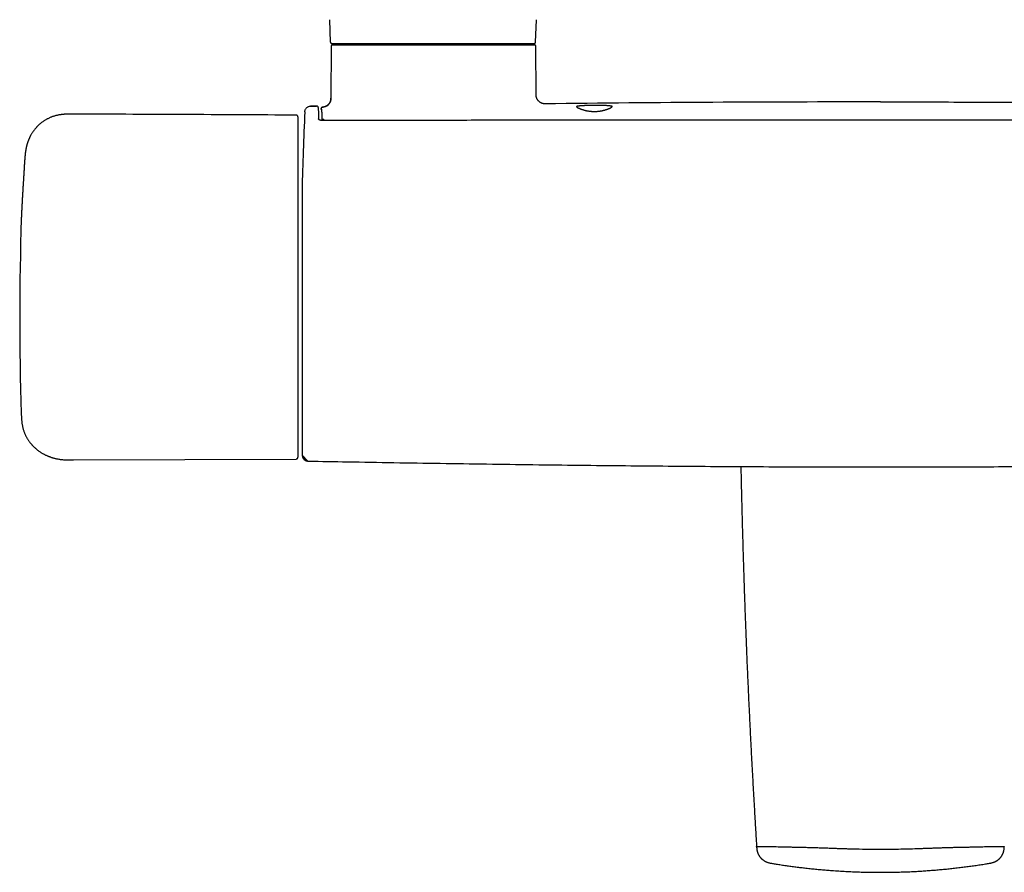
# Model space of a CAD drawing. Header units: millimetres. Extents: x 8 to 871, y 12 to 406.
# Tile 9 of 30: x 247 to 412, y 86 to 229. Entities that reach past the tile are written whole.
import ezdxf

# ---------------------------------------------------------------- set-up
doc = ezdxf.new("R2010")
doc.units = ezdxf.units.MM

msp = doc.modelspace()

# ---------------------------------------------------------------- linework, layer by layer
at = {"color": 7, "linetype": 'Continuous', "lineweight": 30}
for p, q in [((298.95, 228.96), (299.08, 225.22)), ((333.53, 225.22), (333.66, 228.96)), ((333.23, 224.93), (299.38, 224.93)), ((299.43, 224.73), (333.38, 224.73)), ((299.23, 224.53), (299.18, 215.78)), ((333.62, 216.34), (333.58, 224.53)), ((296.79, 214.47), (295.77, 214.45)), ((295.77, 214.45), (296.78, 214.47)), ((296.79, 214.47), (296.78, 214.47)), ((296.78, 214.47), (296.78, 214.47)), ((297.84, 214.29), (297.86, 214.29)), ((297.85, 214.3), (297.85, 214.3)), ((297.88, 214.3), (297.85, 214.3)), ((247.61, 202.67), (247.61, 202.67)), ((294.33, 200.43), (294.33, 157.43)), ((255.97, 155.1), (293.35, 155.26)), ((255.97, 155.1), (255.97, 155.1)), ((295.36, 154.91), (295.36, 154.91))]:
    msp.add_line(p, q, dxfattribs=at)
at = {"color": 7, "linetype": 'Continuous', "lineweight": 30, "flags": 128}
msp.add_lwpolyline([(294.37, 155.88), (294.37, 155.88), (294.38, 155.87), (294.38, 155.84), (294.38, 155.8), (294.39, 155.76), (294.4, 155.71), (294.41, 155.66), (294.42, 155.62), (294.43, 155.58), (294.45, 155.53), (294.47, 155.48), (294.49, 155.44), (294.52, 155.4), (294.54, 155.35), (294.57, 155.31), (294.61, 155.27), (294.64, 155.23), (294.67, 155.2), (294.71, 155.16), (294.75, 155.13), (294.79, 155.1), (294.84, 155.07), (294.88, 155.04), (294.93, 155.02), (294.97, 155), (295.03, 154.97), (295.08, 154.96), (295.13, 154.94), (295.19, 154.93), (295.24, 154.92), (295.3, 154.91), (295.31, 154.91), (295.31, 154.91), (295.31, 154.91), (295.31, 154.91), (295.31, 154.91), (295.31, 154.91), (295.31, 154.91), (295.31, 154.91), (295.31, 154.91), (294.37, 155.91)], dxfattribs=at)
at = {"color": 7, "linetype": 'Continuous', "lineweight": 30}
for centre, radius, start, end in [((299.38, 225.23), 0.3, 182, 270), ((299.43, 224.53), 0.2, 90, 179.7), ((300.8, 225.13), 1.25, 341.3371, 350.7378), ((332, 225.13), 1.25, 189.2622, 198.6629), ((333.23, 225.23), 0.3, 270, 358), ((333.38, 224.53), 0.2, 0.3, 90), ((297.68, 215.79), 1.5, 284.2756, 359.7), ((391.4, -4785.05), 5000.22, 90, 90.64472), ((1094.04, 178.93), 800, 177.52336, 178.45961), ((294.53, 200.43), 0.2, 178.4596, 180), ((746.95, 179.18), 500, 178.1246, 181.8624), ((294.53, 157.43), 0.2, 180, 181.5404), ((1094.04, 178.93), 800, 181.54039, 181.65075), ((295.37, 155.91), 1, 181.626, 268.9604)]:
    msp.add_arc(centre, radius, start, end, dxfattribs=at)
for points, knots in [([(299.19, 215.78), (299.19, 215.74), (299.18, 215.67), (299.17, 215.55), (299.15, 215.44), (299.12, 215.34), (299.09, 215.25), (299.05, 215.16), (299.01, 215.09), (298.97, 215.02), (298.94, 214.96), (298.9, 214.91), (298.87, 214.87), (298.83, 214.82), (298.79, 214.77), (298.74, 214.72), (298.68, 214.66), (298.61, 214.61), (298.53, 214.55), (298.44, 214.49), (298.34, 214.44), (298.23, 214.39), (298.11, 214.35), (297.99, 214.32), (297.9, 214.31), (297.86, 214.3)], [0, 0, 0, 0, 0.0548641, 0.1078613, 0.1586194, 0.2068047, 0.252127, 0.2943408, 0.3332449, 0.3686798, 0.4005228, 0.4286834, 0.4532508, 0.4792599, 0.509168, 0.5429599, 0.5805966, 0.6220074, 0.6670823, 0.7156643, 0.7675433, 0.8224516, 0.8800623, 0.9399918, 1, 1, 1, 1]), ([(335.12, 214.85), (335.11, 214.85), (335.1, 214.85), (335.09, 214.85), (335.07, 214.85), (335.06, 214.85), (335.05, 214.85), (335.03, 214.85), (335.02, 214.85), (335.01, 214.86), (335.01, 214.86), (335, 214.86), (334.99, 214.86), (334.97, 214.86), (334.96, 214.86), (334.93, 214.86), (334.9, 214.87), (334.86, 214.87), (334.82, 214.88), (334.78, 214.89), (334.74, 214.9), (334.68, 214.92), (334.59, 214.95), (334.48, 214.99), (334.37, 215.05), (334.27, 215.11), (334.2, 215.17), (334.14, 215.22), (334.07, 215.28), (334.01, 215.34), (333.95, 215.41), (333.89, 215.49), (333.84, 215.57), (333.78, 215.66), (333.74, 215.75), (333.7, 215.85), (333.67, 215.94), (333.65, 216.04), (333.63, 216.14), (333.62, 216.24), (333.62, 216.31), (333.62, 216.34)], [0, 0, 0, 0, 0.0354869, 0.0669075, 0.0942782, 0.1176253, 0.1369935, 0.1471127, 0.15574, 0.1629273, 0.1687647, 0.1734201, 0.1772203, 0.1810501, 0.1866427, 0.1966674, 0.2098792, 0.2242377, 0.2388532, 0.2537253, 0.2688535, 0.2842366, 0.3274723, 0.3709083, 0.4201893, 0.4691871, 0.4946503, 0.5238373, 0.5568551, 0.5936565, 0.6257649, 0.6601663, 0.6967627, 0.7354276, 0.7760038, 0.8111449, 0.8473585, 0.8845058, 0.9224365, 0.9609903, 1, 1, 1, 1]), ([(295.88, 214.44), (295.87, 214.44), (295.85, 214.44), (295.82, 214.44), (295.78, 214.43), (295.74, 214.43), (295.71, 214.42), (295.68, 214.42), (295.65, 214.41), (295.64, 214.41), (295.62, 214.41), (295.61, 214.4), (295.6, 214.4), (295.6, 214.4), (295.6, 214.4), (295.6, 214.4)], [0, 0, 0, 0, 0.035954, 0.1608, 0.279357, 0.389893, 0.490991, 0.581987, 0.663093, 0.735212, 0.799652, 0.857908, 0.911537, 0.962106, 1, 1, 1, 1]), ([(296.95, 214.42), (296.95, 214.42), (296.95, 214.43), (296.94, 214.43), (296.93, 214.43), (296.92, 214.44), (296.91, 214.45), (296.89, 214.45), (296.87, 214.46), (296.84, 214.47), (296.82, 214.47), (296.8, 214.47), (296.8, 214.47), (296.8, 214.47)], [0, 0, 0, 0, 0.021577, 0.095344, 0.168738, 0.231678, 0.298468, 0.397624, 0.547647, 0.697113, 0.84624, 0.995525, 1, 1, 1, 1]), ([(297.08, 213.71), (297.08, 213.71), (297.08, 213.73), (297.08, 213.76), (297.08, 213.81), (297.08, 213.86), (297.08, 213.91), (297.08, 213.95), (297.08, 213.99), (297.07, 214.03), (297.07, 214.07), (297.07, 214.1), (297.07, 214.13), (297.07, 214.16), (297.07, 214.18), (297.07, 214.2), (297.07, 214.22), (297.06, 214.24), (297.06, 214.26), (297.06, 214.27), (297.06, 214.28), (297.06, 214.29), (297.05, 214.3), (297.05, 214.31), (297.04, 214.33), (297.04, 214.34), (297.03, 214.35), (297.02, 214.36), (297.01, 214.38), (297, 214.39), (296.98, 214.41), (296.96, 214.42), (296.94, 214.43), (296.91, 214.44), (296.89, 214.44), (296.87, 214.44), (296.86, 214.44), (296.86, 214.44)], [0, 0, 0, 0, 0.001049, 0.046601, 0.09219, 0.137833, 0.183539, 0.22932, 0.275188, 0.321163, 0.367272, 0.413553, 0.460063, 0.506918, 0.553701, 0.601013, 0.649901, 0.702372, 0.767572, 0.80005, 0.822478, 0.841313, 0.857312, 0.871219, 0.883588, 0.894847, 0.905335, 0.915327, 0.925047, 0.934661, 0.945316, 0.955925, 0.966451, 0.976865, 0.987121, 0.997167, 1, 1, 1, 1]), ([(297.08, 213.7), (297.08, 213.7), (297.08, 213.67), (297.09, 213.6), (297.09, 213.5), (297.09, 213.38), (297.09, 213.26), (297.09, 213.12), (297.1, 212.98), (297.1, 212.83), (297.1, 212.67), (297.1, 212.51), (297.1, 212.39), (297.11, 212.34)], [0, 0, 0, 0, 0.000098, 0.098595, 0.197175, 0.295783, 0.394364, 0.492862, 0.594231, 0.695688, 0.797174, 0.898631, 1, 1, 1, 1]), ([(297.78, 214.28), (297.78, 214.28), (297.78, 214.28), (297.78, 214.28), (297.77, 214.28), (297.77, 214.28), (297.76, 214.28), (297.76, 214.28), (297.76, 214.28), (297.75, 214.28), (297.75, 214.28), (297.75, 214.28), (297.74, 214.27), (297.74, 214.27), (297.74, 214.27), (297.73, 214.27), (297.73, 214.27), (297.73, 214.27), (297.72, 214.27), (297.72, 214.27), (297.72, 214.27), (297.72, 214.27), (297.71, 214.26), (297.71, 214.26), (297.7, 214.26), (297.7, 214.26), (297.69, 214.26), (297.69, 214.25), (297.68, 214.25), (297.67, 214.25), (297.67, 214.25), (297.66, 214.24), (297.66, 214.24), (297.65, 214.24), (297.65, 214.24), (297.65, 214.24), (297.64, 214.23), (297.64, 214.23), (297.64, 214.23), (297.63, 214.23), (297.63, 214.22), (297.62, 214.22), (297.62, 214.22), (297.62, 214.21), (297.61, 214.21), (297.61, 214.21), (297.6, 214.2), (297.6, 214.2), (297.59, 214.19), (297.59, 214.19), (297.58, 214.18), (297.58, 214.18), (297.57, 214.17), (297.57, 214.17), (297.57, 214.16), (297.57, 214.16), (297.56, 214.16), (297.56, 214.16), (297.56, 214.15), (297.55, 214.14), (297.54, 214.13), (297.54, 214.11), (297.53, 214.09), (297.52, 214.08), (297.52, 214.06), (297.52, 214.05), (297.51, 214.04), (297.51, 214.04), (297.51, 214.03), (297.51, 214.03), (297.51, 214.03), (297.51, 214.02), (297.51, 214.02), (297.51, 214.01), (297.51, 214.01), (297.51, 214), (297.51, 213.99), (297.51, 213.98), (297.5, 213.96), (297.5, 213.95), (297.5, 213.93), (297.5, 213.92), (297.5, 213.91)], [0, 0, 0, 0, 0.00658, 0.037535, 0.066792, 0.094349, 0.120207, 0.143032, 0.164346, 0.18415, 0.202444, 0.219227, 0.235377, 0.249829, 0.262582, 0.273637, 0.282993, 0.290652, 0.29638, 0.301937, 0.307827, 0.314051, 0.320609, 0.336757, 0.354632, 0.374233, 0.395561, 0.418615, 0.441692, 0.466272, 0.492358, 0.519912, 0.548896, 0.579329, 0.600653, 0.621887, 0.642126, 0.661374, 0.679636, 0.696914, 0.713209, 0.73053, 0.746576, 0.761342, 0.774822, 0.787009, 0.797899, 0.807485, 0.8148, 0.821114, 0.826427, 0.830743, 0.834075, 0.836449, 0.837302, 0.837962, 0.838048, 0.838243, 0.83902, 0.841148, 0.844393, 0.847778, 0.850881, 0.855875, 0.860105, 0.863575, 0.866994, 0.869445, 0.872056, 0.874966, 0.878175, 0.881685, 0.885495, 0.893263, 0.902045, 0.911841, 0.923463, 0.936249, 0.950199, 0.965102, 0.980019, 1, 1, 1, 1]), ([(297.7, 212.13), (297.7, 212.2), (297.7, 212.34), (297.7, 212.53), (297.7, 212.71), (297.69, 212.87), (297.69, 213.03), (297.69, 213.17), (297.69, 213.29), (297.68, 213.39), (297.68, 213.49), (297.68, 213.56), (297.68, 213.61), (297.68, 213.64), (297.68, 213.67), (297.68, 213.7), (297.68, 213.73), (297.67, 213.76), (297.67, 213.79), (297.67, 213.83), (297.67, 213.87), (297.67, 213.9), (297.67, 213.92), (297.67, 213.94), (297.66, 213.95), (297.66, 213.96), (297.66, 213.96), (297.66, 213.96), (297.66, 213.96), (297.66, 213.97), (297.66, 213.97), (297.66, 213.97), (297.66, 213.97), (297.66, 213.97), (297.66, 213.97), (297.66, 213.97), (297.66, 213.97), (297.66, 213.97), (297.66, 213.97), (297.66, 213.97), (297.66, 213.97), (297.65, 213.96), (297.65, 213.96), (297.65, 213.96), (297.65, 213.96), (297.65, 213.96), (297.65, 213.96), (297.65, 213.96), (297.65, 213.96), (297.65, 213.96), (297.65, 213.96), (297.65, 213.96), (297.65, 213.96), (297.65, 213.96), (297.65, 213.96), (297.65, 213.96), (297.65, 213.96), (297.65, 213.96), (297.65, 213.96), (297.64, 213.96), (297.64, 213.97), (297.64, 213.97), (297.63, 213.97), (297.63, 213.97), (297.63, 213.97), (297.63, 213.98), (297.62, 213.98), (297.62, 213.98), (297.62, 213.98), (297.62, 213.98), (297.61, 213.98), (297.61, 213.99), (297.61, 213.99), (297.61, 213.99), (297.61, 213.99), (297.61, 213.99), (297.6, 213.99), (297.6, 213.99), (297.6, 213.99)], [0, 0, 0, 0, 0.021043, 0.042001, 0.06291, 0.083806, 0.104724, 0.125698, 0.143314, 0.160883, 0.178427, 0.195967, 0.203846, 0.211731, 0.219623, 0.227524, 0.235435, 0.24336, 0.2513, 0.26636, 0.28186, 0.297811, 0.314191, 0.328631, 0.339734, 0.351273, 0.363252, 0.366865, 0.370517, 0.374207, 0.377399, 0.379957, 0.382613, 0.385369, 0.388224, 0.39594, 0.4043, 0.413304, 0.422951, 0.428262, 0.433749, 0.439497, 0.445776, 0.451774, 0.457491, 0.46554, 0.472956, 0.47974, 0.485891, 0.490782, 0.495183, 0.49865, 0.499076, 0.499496, 0.499909, 0.500315, 0.500716, 0.501109, 0.533679, 0.565532, 0.596669, 0.62709, 0.656794, 0.685782, 0.712458, 0.738497, 0.763899, 0.788664, 0.812792, 0.836284, 0.859139, 0.881357, 0.902938, 0.923883, 0.943833, 0.96317, 0.981892, 1, 1, 1, 1]), ([(297.84, 214.3), (297.83, 214.3), (297.83, 214.3), (297.81, 214.29), (297.8, 214.29), (297.79, 214.29), (297.78, 214.28), (297.77, 214.28), (297.76, 214.28), (297.76, 214.27), (297.75, 214.27), (297.74, 214.26), (297.73, 214.26), (297.72, 214.26), (297.72, 214.25), (297.71, 214.25), (297.71, 214.25), (297.71, 214.24), (297.7, 214.24), (297.7, 214.24), (297.7, 214.24), (297.7, 214.24), (297.7, 214.24)], [0, 0, 0, 0, 0.073907, 0.140793, 0.20066, 0.253509, 0.299342, 0.337534, 0.368972, 0.393674, 0.411677, 0.438941, 0.473431, 0.515462, 0.565138, 0.616003, 0.67304, 0.73627, 0.805707, 0.876459, 0.943592, 1, 1, 1, 1]), ([(343.4, 214.58), (343.47, 214.58), (343.6, 214.58), (343.8, 214.58), (343.99, 214.58), (344.18, 214.58), (344.37, 214.58), (344.57, 214.57), (344.77, 214.57), (344.98, 214.56), (345.18, 214.55), (345.37, 214.55), (345.5, 214.54), (345.59, 214.53), (345.65, 214.53), (345.7, 214.52), (345.76, 214.52), (345.81, 214.52), (345.87, 214.51), (345.93, 214.5), (346.02, 214.49), (346.11, 214.48), (346.17, 214.47), (346.22, 214.46), (346.25, 214.46), (346.28, 214.45), (346.3, 214.45), (346.32, 214.44), (346.33, 214.44), (346.34, 214.44), (346.35, 214.43), (346.36, 214.43), (346.36, 214.43), (346.37, 214.43), (346.37, 214.42), (346.38, 214.42), (346.39, 214.42), (346.4, 214.41), (346.4, 214.4), (346.4, 214.39), (346.4, 214.38), (346.4, 214.37), (346.39, 214.36), (346.38, 214.35), (346.37, 214.34), (346.36, 214.33), (346.33, 214.31), (346.3, 214.28), (346.24, 214.25), (346.18, 214.22), (346.14, 214.19), (346.11, 214.18), (346.08, 214.16), (346.04, 214.15), (346.01, 214.13), (345.99, 214.12), (345.96, 214.11), (345.94, 214.1), (345.92, 214.09), (345.9, 214.08), (345.88, 214.07), (345.87, 214.07), (345.85, 214.06), (345.82, 214.05), (345.78, 214.03), (345.73, 214.01), (345.67, 213.99), (345.6, 213.96), (345.54, 213.94), (345.49, 213.92), (345.47, 213.91), (345.44, 213.9), (345.41, 213.9), (345.39, 213.89), (345.36, 213.88), (345.3, 213.86), (345.2, 213.83), (345.07, 213.79), (344.94, 213.76), (344.82, 213.73), (344.68, 213.7), (344.58, 213.68), (344.51, 213.67), (344.45, 213.66), (344.4, 213.65), (344.34, 213.64), (344.29, 213.63), (344.21, 213.62), (344.11, 213.61), (343.96, 213.59), (343.79, 213.58), (343.6, 213.57), (343.41, 213.57), (343.22, 213.57), (343.03, 213.58), (342.83, 213.59), (342.64, 213.61), (342.44, 213.63), (342.29, 213.66), (342.18, 213.68), (342.11, 213.69), (342.03, 213.71), (341.96, 213.73), (341.88, 213.75), (341.8, 213.76), (341.7, 213.79), (341.58, 213.83), (341.43, 213.87), (341.32, 213.91), (341.23, 213.94), (341.16, 213.96), (341.1, 213.99), (341.05, 214.01), (340.99, 214.03), (340.93, 214.05), (340.86, 214.08), (340.79, 214.12), (340.71, 214.16), (340.65, 214.19), (340.61, 214.21), (340.57, 214.23), (340.54, 214.25), (340.51, 214.27), (340.49, 214.28), (340.46, 214.3), (340.43, 214.33), (340.41, 214.35), (340.4, 214.37), (340.4, 214.39), (340.42, 214.4), (340.45, 214.42), (340.49, 214.43), (340.55, 214.44), (340.6, 214.45), (340.65, 214.46), (340.67, 214.46), (340.7, 214.46), (340.73, 214.47), (340.76, 214.47), (340.79, 214.47), (340.84, 214.48), (340.9, 214.49), (340.99, 214.5), (341.08, 214.5), (341.17, 214.51), (341.25, 214.52), (341.3, 214.52), (341.34, 214.52), (341.37, 214.52), (341.41, 214.53), (341.45, 214.53), (341.49, 214.53), (341.55, 214.53), (341.63, 214.54), (341.76, 214.54), (341.91, 214.55), (342.09, 214.56), (342.29, 214.56), (342.5, 214.57), (342.72, 214.57), (342.95, 214.58), (343.18, 214.58), (343.33, 214.58), (343.4, 214.58)], [0, 0, 0, 0, 0.010323, 0.020661, 0.031015, 0.041385, 0.051771, 0.062173, 0.074677, 0.087205, 0.099757, 0.112334, 0.124936, 0.129013, 0.133251, 0.13765, 0.142209, 0.146928, 0.151809, 0.156849, 0.166507, 0.176705, 0.187442, 0.192891, 0.197899, 0.202464, 0.206588, 0.210269, 0.213509, 0.216306, 0.218662, 0.220534, 0.22238, 0.2242, 0.225994, 0.227762, 0.229503, 0.23736, 0.243884, 0.249945, 0.254651, 0.259219, 0.263651, 0.267945, 0.272128, 0.276359, 0.28065, 0.290902, 0.301491, 0.312422, 0.315828, 0.319386, 0.323098, 0.326962, 0.330978, 0.3333, 0.335669, 0.338087, 0.340553, 0.343066, 0.344046, 0.344777, 0.346693, 0.349404, 0.352913, 0.357217, 0.362317, 0.368214, 0.374907, 0.376876, 0.378824, 0.380751, 0.382657, 0.384543, 0.386408, 0.388252, 0.398023, 0.406217, 0.413913, 0.422424, 0.430229, 0.43733, 0.440439, 0.443529, 0.446598, 0.449647, 0.452677, 0.455687, 0.462704, 0.469616, 0.479889, 0.489933, 0.499756, 0.509724, 0.519864, 0.530184, 0.540693, 0.551399, 0.56231, 0.566482, 0.570799, 0.57526, 0.579867, 0.584618, 0.589515, 0.594557, 0.60418, 0.614293, 0.624898, 0.629899, 0.634898, 0.639896, 0.644892, 0.649887, 0.654879, 0.660359, 0.670151, 0.679158, 0.687382, 0.692755, 0.698094, 0.703402, 0.708678, 0.713923, 0.719137, 0.729473, 0.739691, 0.749796, 0.759914, 0.770348, 0.781099, 0.791505, 0.801911, 0.812318, 0.815994, 0.819589, 0.823101, 0.826531, 0.82988, 0.833146, 0.83633, 0.844663, 0.852375, 0.860747, 0.86824, 0.874854, 0.877495, 0.880131, 0.882761, 0.885385, 0.888004, 0.890617, 0.893224, 0.900365, 0.907463, 0.918136, 0.92871, 0.939187, 0.95163, 0.963932, 0.976094, 0.988117, 1, 1, 1, 1]), ([(255.81, 213.12), (255.76, 213.12), (255.66, 213.12), (255.52, 213.12), (255.38, 213.12), (255.26, 213.12), (255.15, 213.12), (255.04, 213.11), (254.95, 213.11), (254.87, 213.11), (254.8, 213.11), (254.73, 213.1), (254.67, 213.1), (254.63, 213.1), (254.6, 213.1), (254.58, 213.1), (254.57, 213.1), (254.55, 213.1), (254.52, 213.09), (254.47, 213.09), (254.41, 213.09), (254.33, 213.08), (254.25, 213.07), (254.15, 213.06), (254.05, 213.05), (253.93, 213.04), (253.8, 213.02), (253.66, 213), (253.5, 212.97), (253.32, 212.94), (253.12, 212.89), (252.9, 212.84), (252.68, 212.77), (252.47, 212.7), (252.27, 212.63), (252.07, 212.55), (251.87, 212.46), (251.67, 212.36), (251.48, 212.26), (251.31, 212.16), (251.14, 212.06), (250.97, 211.95), (250.8, 211.84), (250.63, 211.71), (250.46, 211.57), (250.3, 211.43), (250.16, 211.31), (250.04, 211.19), (249.93, 211.09), (249.84, 210.99), (249.74, 210.88), (249.63, 210.76), (249.53, 210.64), (249.42, 210.5), (249.31, 210.36), (249.2, 210.21), (249.09, 210.05), (248.99, 209.88), (248.88, 209.71), (248.79, 209.55), (248.72, 209.41), (248.66, 209.3), (248.61, 209.2), (248.57, 209.11), (248.53, 209.03), (248.5, 208.96), (248.48, 208.91), (248.47, 208.88), (248.46, 208.85), (248.45, 208.83), (248.44, 208.81), (248.43, 208.79), (248.42, 208.76), (248.41, 208.73), (248.39, 208.69), (248.37, 208.64), (248.35, 208.58), (248.33, 208.52), (248.3, 208.46), (248.28, 208.38), (248.25, 208.3), (248.22, 208.21), (248.2, 208.13), (248.18, 208.06), (248.15, 207.98), (248.13, 207.9), (248.12, 207.84), (248.1, 207.78), (248.09, 207.72), (248.07, 207.66), (248.06, 207.59), (248.04, 207.53), (248.03, 207.48), (248.02, 207.44), (248.02, 207.41), (248.01, 207.38), (248.01, 207.36), (248, 207.33), (247.99, 207.29), (247.98, 207.25), (247.97, 207.2), (247.97, 207.15), (247.96, 207.1), (247.95, 207.04), (247.94, 206.98), (247.93, 206.94), (247.92, 206.89), (247.92, 206.85), (247.91, 206.8), (247.9, 206.75), (247.9, 206.69), (247.89, 206.64), (247.88, 206.59), (247.88, 206.53), (247.87, 206.47), (247.86, 206.42), (247.86, 206.38), (247.86, 206.35), (247.85, 206.31), (247.85, 206.28), (247.85, 206.24), (247.84, 206.22), (247.84, 206.19), (247.84, 206.17), (247.84, 206.15), (247.83, 206.12), (247.83, 206.09), (247.83, 206.04), (247.82, 205.99), (247.82, 205.95), (247.82, 205.9), (247.81, 205.86), (247.81, 205.82), (247.81, 205.79), (247.8, 205.76), (247.8, 205.74), (247.8, 205.71), (247.8, 205.68), (247.8, 205.67), (247.8, 205.65), (247.8, 205.63), (247.79, 205.6), (247.79, 205.56), (247.79, 205.54), (247.79, 205.52)], [0, 0, 0, 0, 0.01229, 0.023761, 0.034416, 0.044254, 0.053275, 0.061339, 0.068614, 0.075098, 0.080791, 0.086298, 0.090781, 0.094239, 0.09667, 0.098074, 0.09882, 0.099916, 0.101423, 0.106144, 0.111525, 0.117564, 0.124262, 0.131621, 0.139644, 0.149788, 0.160242, 0.170984, 0.182015, 0.19828, 0.215148, 0.232628, 0.250728, 0.269458, 0.285852, 0.302712, 0.320044, 0.337503, 0.354524, 0.3708, 0.386633, 0.402016, 0.416943, 0.435272, 0.452839, 0.469633, 0.485645, 0.497671, 0.509205, 0.520317, 0.531816, 0.544152, 0.55712, 0.570717, 0.58494, 0.599783, 0.61496, 0.630724, 0.647067, 0.663982, 0.674686, 0.684422, 0.693192, 0.701, 0.707849, 0.713743, 0.718685, 0.721036, 0.723091, 0.724848, 0.726395, 0.728185, 0.730328, 0.733259, 0.736725, 0.740934, 0.745884, 0.75145, 0.756898, 0.762107, 0.769933, 0.777163, 0.783802, 0.789936, 0.796437, 0.803574, 0.808084, 0.812822, 0.817788, 0.822982, 0.828384, 0.833371, 0.837634, 0.841177, 0.843746, 0.845743, 0.847402, 0.849687, 0.8527, 0.856363, 0.860525, 0.864674, 0.868783, 0.873622, 0.878337, 0.882355, 0.885654, 0.88898, 0.892795, 0.897863, 0.901884, 0.905914, 0.910923, 0.915471, 0.920359, 0.924666, 0.92825, 0.931101, 0.933496, 0.936364, 0.939862, 0.942163, 0.943882, 0.945527, 0.94722, 0.949116, 0.952637, 0.95669, 0.961001, 0.965207, 0.968473, 0.971671, 0.975727, 0.978033, 0.980164, 0.98248, 0.984994, 0.987146, 0.988266, 0.989434, 0.991234, 0.99362, 0.996542, 1, 1, 1, 1]), ([(293.35, 212.95), (290.17, 212.97), (283.82, 213.01), (274.29, 213.05), (264.96, 213.09), (258.8, 213.11), (255.81, 213.12)], [0, 0, 0, 0, 0.253833, 0.507665, 0.761497, 1, 1, 1, 1]), ([(293.65, 212.65), (293.65, 212.66), (293.65, 212.67), (293.64, 212.69), (293.64, 212.71), (293.64, 212.72), (293.64, 212.73), (293.63, 212.74), (293.63, 212.75), (293.62, 212.76), (293.61, 212.79), (293.6, 212.82), (293.57, 212.85), (293.55, 212.87), (293.52, 212.9), (293.48, 212.92), (293.44, 212.94), (293.4, 212.95), (293.36, 212.95), (293.35, 212.95)], [0, 0, 0, 0, 0.095833, 0.181811, 0.247844, 0.284565, 0.311016, 0.320991, 0.333524, 0.345833, 0.413154, 0.483067, 0.536082, 0.603898, 0.686123, 0.756487, 0.833213, 0.914943, 1, 1, 1, 1]), ([(293.65, 212.65), (293.65, 212.65), (293.65, 212.65), (293.65, 212.64), (293.65, 212.62), (293.65, 212.58), (293.65, 212.53), (293.65, 212.48), (293.65, 212.41), (293.65, 212.32), (293.65, 212.23), (293.65, 212.13), (293.65, 212.02), (293.65, 211.9), (293.65, 211.77), (293.65, 211.62), (293.65, 211.47), (293.65, 211.31), (293.65, 211.13), (293.65, 210.95), (293.65, 210.76), (293.65, 210.56), (293.65, 210.35), (293.65, 210.14), (293.65, 209.91), (293.65, 209.68), (293.65, 209.44), (293.65, 209.2), (293.65, 208.95), (293.65, 208.7), (293.65, 208.43), (293.65, 208.16), (293.65, 207.89), (293.65, 207.61), (293.65, 207.32), (293.65, 207.04), (293.65, 206.74), (293.65, 206.55), (293.65, 206.45)], [0, 0, 0, 0, 0.026909, 0.05493, 0.082965, 0.111016, 0.139002, 0.166964, 0.194907, 0.222834, 0.250746, 0.278147, 0.305534, 0.332908, 0.360268, 0.388171, 0.416059, 0.44393, 0.471786, 0.499626, 0.527452, 0.555266, 0.583016, 0.610773, 0.638543, 0.666328, 0.694132, 0.721461, 0.748811, 0.776184, 0.803581, 0.83156, 0.859565, 0.887595, 0.915652, 0.943736, 0.971851, 1, 1, 1, 1]), ([(297.6, 212.06), (297.59, 212.06), (297.57, 212.06), (297.53, 212.07), (297.5, 212.07), (297.46, 212.08), (297.42, 212.08), (297.39, 212.09), (297.35, 212.1), (297.32, 212.12), (297.29, 212.13), (297.26, 212.14), (297.24, 212.16), (297.21, 212.18), (297.19, 212.19), (297.17, 212.21), (297.16, 212.23), (297.14, 212.24), (297.13, 212.26), (297.12, 212.28), (297.11, 212.29), (297.11, 212.31), (297.11, 212.32), (297.11, 212.33), (297.11, 212.34), (297.11, 212.34)], [0, 0, 0, 0, 0.033694, 0.078442, 0.122987, 0.167154, 0.211131, 0.255868, 0.301018, 0.34627, 0.391189, 0.435452, 0.478785, 0.521168, 0.564845, 0.609142, 0.653674, 0.698434, 0.743464, 0.788896, 0.835004, 0.882283, 0.933392, 0.987806, 1, 1, 1, 1]), ([(485.2, 212.06), (484.42, 212.06), (481.6, 212.06), (476.95, 212.07), (471.13, 212.07), (465.43, 212.08), (459.62, 212.08), (453.9, 212.08), (448.27, 212.08), (442.77, 212.09), (437.38, 212.09), (432.11, 212.09), (426.95, 212.09), (421.9, 212.09), (416.96, 212.09), (412.1, 212.09), (407.33, 212.09), (402.65, 212.09), (398.04, 212.09), (393.52, 212.09), (389.06, 212.09), (384.59, 212.09), (380.07, 212.09), (375.5, 212.09), (370.87, 212.09), (366.18, 212.09), (361.43, 212.09), (356.59, 212.09), (351.66, 212.09), (346.63, 212.09), (341.49, 212.09), (336.26, 212.08), (330.9, 212.08), (325.45, 212.08), (319.93, 212.08), (314.3, 212.07), (308.5, 212.07), (302.91, 212.07), (299.24, 212.06), (297.6, 212.06)], [0, 0, 0, 0, 0.0125876, 0.0451372, 0.0743141, 0.1055834, 0.1363795, 0.1671038, 0.1970932, 0.2264075, 0.255103, 0.2832284, 0.3107275, 0.3376073, 0.3639592, 0.3898205, 0.415224, 0.4401991, 0.4647723, 0.4888779, 0.512419, 0.5362284, 0.5603114, 0.5846802, 0.609348, 0.634329, 0.6596385, 0.6853097, 0.7116582, 0.7384881, 0.7658372, 0.7937452, 0.8222571, 0.8514242, 0.8809818, 0.9105574, 0.9414144, 0.9737509, 1, 1, 1, 1]), ([(297.7, 212.13), (297.71, 212.14), (297.71, 212.16), (297.72, 212.19), (297.74, 212.21), (297.77, 212.24), (297.81, 212.25), (297.84, 212.27), (297.87, 212.28), (297.9, 212.28), (297.93, 212.29), (297.96, 212.29), (297.99, 212.29), (298, 212.29)], [0, 0, 0, 0, 0.10913, 0.219499, 0.332463, 0.450022, 0.575251, 0.640909, 0.708318, 0.777534, 0.848831, 0.922729, 1, 1, 1, 1]), ([(297.75, 212.06), (297.75, 212.06), (297.74, 212.07), (297.74, 212.07), (297.73, 212.08), (297.72, 212.09), (297.71, 212.1), (297.71, 212.12), (297.71, 212.13), (297.7, 212.13)], [0, 0, 0, 0, 0.0641203, 0.1855932, 0.3129968, 0.4463436, 0.5912251, 0.7757823, 1, 1, 1, 1]), ([(298, 212.06), (298, 212.06), (298, 212.08), (298, 212.11), (298, 212.15), (298, 212.19), (298, 212.23), (298, 212.27), (298, 212.28), (298, 212.29)], [0, 0, 0, 0, 0.029423, 0.191186, 0.352949, 0.514712, 0.676474, 0.838237, 1, 1, 1, 1]), ([(247.79, 205.53), (247.79, 205.49), (247.78, 205.41), (247.77, 205.29), (247.77, 205.18), (247.76, 205.07), (247.75, 204.97), (247.75, 204.87), (247.74, 204.76), (247.73, 204.65), (247.72, 204.53), (247.72, 204.42), (247.71, 204.3), (247.7, 204.19), (247.7, 204.07), (247.69, 203.97), (247.68, 203.87), (247.68, 203.79), (247.67, 203.72), (247.67, 203.66), (247.67, 203.62), (247.66, 203.58), (247.66, 203.54), (247.66, 203.5), (247.66, 203.46), (247.65, 203.42), (247.65, 203.37), (247.65, 203.33), (247.65, 203.3), (247.65, 203.28), (247.64, 203.26), (247.64, 203.24), (247.64, 203.21), (247.64, 203.18), (247.64, 203.15), (247.63, 203.09), (247.63, 203.03), (247.63, 202.96), (247.62, 202.87), (247.62, 202.78), (247.61, 202.71), (247.61, 202.67)], [0, 0, 0, 0, 0.039986, 0.078857, 0.116505, 0.152955, 0.188224, 0.222308, 0.255204, 0.298497, 0.339549, 0.378356, 0.414916, 0.459049, 0.499404, 0.535974, 0.568755, 0.59775, 0.622962, 0.644391, 0.660037, 0.67294, 0.685857, 0.699805, 0.714786, 0.7308, 0.747851, 0.765072, 0.774099, 0.782501, 0.790278, 0.797432, 0.804717, 0.814714, 0.827636, 0.846409, 0.869163, 0.895898, 0.926616, 0.961317, 1, 1, 1, 1]), ([(293.65, 206.45), (293.65, 205.95), (293.65, 204.96), (293.65, 203.48), (293.65, 201.99), (293.65, 200.5), (293.65, 199), (293.65, 197.51), (293.65, 196.01), (293.65, 194.49), (293.65, 192.95), (293.65, 191.37), (293.65, 189.8), (293.65, 188.23), (293.65, 186.65), (293.65, 185.1), (293.65, 183.59), (293.65, 182.44), (293.65, 181.63), (293.65, 181.17), (293.65, 180.7), (293.65, 180.23), (293.65, 179.75), (293.65, 179.24), (293.65, 178.72), (293.65, 178.2), (293.65, 177.68), (293.65, 177.16), (293.65, 176.64), (293.65, 176.13), (293.65, 175.63), (293.65, 175.15), (293.65, 174.69), (293.65, 174.24), (293.65, 173.78), (293.65, 173.33), (293.65, 172.89), (293.65, 172.45), (293.65, 172.01), (293.65, 171.55), (293.65, 171.06), (293.65, 170.55), (293.65, 170.05), (293.65, 169.55), (293.65, 169.05), (293.65, 168.58), (293.65, 168.14), (293.65, 167.71), (293.65, 167.3), (293.65, 166.88), (293.65, 166.47), (293.65, 166.07), (293.65, 165.66), (293.65, 165.24), (293.65, 164.82), (293.65, 164.4), (293.65, 163.99), (293.65, 163.59), (293.65, 163.2), (293.65, 162.81), (293.65, 162.43), (293.65, 162.06), (293.65, 161.7), (293.65, 161.36), (293.65, 161.02), (293.65, 160.69), (293.65, 160.37), (293.65, 160.06), (293.65, 159.75), (293.65, 159.45), (293.65, 159.17), (293.65, 158.89), (293.65, 158.63), (293.65, 158.38), (293.65, 158.14), (293.65, 157.91), (293.65, 157.68), (293.65, 157.47), (293.65, 157.27), (293.65, 157.07), (293.65, 156.89), (293.65, 156.72), (293.65, 156.57), (293.65, 156.43), (293.65, 156.31), (293.65, 156.19), (293.65, 156.08), (293.65, 155.99), (293.65, 155.9), (293.65, 155.82), (293.65, 155.75), (293.65, 155.69), (293.65, 155.64), (293.65, 155.61), (293.65, 155.58), (293.65, 155.57), (293.65, 155.57)], [0, 0, 0, 0, 0.023545, 0.047088, 0.07063, 0.09417, 0.117708, 0.141244, 0.164778, 0.188311, 0.212961, 0.237609, 0.262254, 0.2869, 0.311551, 0.336206, 0.359402, 0.382598, 0.389888, 0.397177, 0.404466, 0.411749, 0.419027, 0.427144, 0.435256, 0.443363, 0.451467, 0.459566, 0.467664, 0.475759, 0.483854, 0.491106, 0.498359, 0.505613, 0.512869, 0.520127, 0.527259, 0.534396, 0.541532, 0.548668, 0.557161, 0.565654, 0.574146, 0.582637, 0.591129, 0.59962, 0.607123, 0.614626, 0.622129, 0.629632, 0.637135, 0.644638, 0.652141, 0.660393, 0.668644, 0.676895, 0.685144, 0.693392, 0.701639, 0.709883, 0.718126, 0.726368, 0.734607, 0.742697, 0.750785, 0.758871, 0.766955, 0.775185, 0.783413, 0.79164, 0.799867, 0.808099, 0.816191, 0.82429, 0.832393, 0.840501, 0.848778, 0.857056, 0.865335, 0.873613, 0.88189, 0.890163, 0.898432, 0.905929, 0.913419, 0.920904, 0.928381, 0.935854, 0.943333, 0.950821, 0.959065, 0.967316, 0.975573, 0.983833, 0.992096, 1, 1, 1, 1]), ([(247.61, 202.67), (247.6, 202.6), (247.6, 202.46), (247.58, 202.25), (247.57, 202.06), (247.56, 201.88), (247.55, 201.7), (247.54, 201.54), (247.53, 201.38), (247.52, 201.24), (247.51, 201.09), (247.5, 200.96), (247.5, 200.83), (247.49, 200.72), (247.48, 200.61), (247.48, 200.51), (247.47, 200.42), (247.47, 200.33), (247.46, 200.25), (247.46, 200.18), (247.45, 200.12), (247.45, 200.06), (247.44, 199.97), (247.44, 199.84), (247.43, 199.7), (247.42, 199.59), (247.42, 199.5), (247.41, 199.42), (247.41, 199.34), (247.4, 199.27), (247.4, 199.19), (247.39, 199.12), (247.39, 199.04), (247.39, 198.97), (247.38, 198.89), (247.38, 198.8), (247.37, 198.72), (247.37, 198.65), (247.36, 198.58), (247.36, 198.52), (247.36, 198.46), (247.35, 198.4), (247.35, 198.35), (247.35, 198.29), (247.34, 198.22), (247.34, 198.15), (247.34, 198.09), (247.33, 198.01), (247.33, 197.94), (247.32, 197.88), (247.32, 197.82), (247.32, 197.77), (247.32, 197.72), (247.31, 197.67), (247.31, 197.63), (247.31, 197.59), (247.31, 197.55), (247.3, 197.52), (247.3, 197.48), (247.3, 197.46), (247.3, 197.43), (247.3, 197.41), (247.3, 197.39), (247.3, 197.36), (247.29, 197.34), (247.29, 197.31), (247.29, 197.28), (247.29, 197.24), (247.29, 197.2), (247.29, 197.17), (247.28, 197.14), (247.28, 197.11), (247.28, 197.08), (247.28, 197.05), (247.28, 197.03), (247.28, 197.01), (247.28, 196.98), (247.27, 196.96), (247.27, 196.93), (247.27, 196.9), (247.27, 196.87), (247.27, 196.84), (247.27, 196.81), (247.27, 196.78), (247.26, 196.76), (247.26, 196.73), (247.26, 196.71), (247.26, 196.68), (247.26, 196.66), (247.26, 196.63), (247.26, 196.59), (247.25, 196.55), (247.25, 196.51), (247.25, 196.46), (247.25, 196.42), (247.25, 196.37), (247.24, 196.33), (247.24, 196.29), (247.24, 196.26), (247.24, 196.22), (247.24, 196.18), (247.24, 196.14), (247.24, 196.1), (247.23, 196.06), (247.23, 196.02), (247.23, 195.98), (247.23, 195.95), (247.23, 195.92), (247.23, 195.88), (247.23, 195.85), (247.22, 195.81), (247.22, 195.77), (247.22, 195.74), (247.22, 195.71), (247.22, 195.68), (247.22, 195.64), (247.22, 195.6), (247.22, 195.56), (247.21, 195.55)], [0, 0, 0, 0, 0.021056, 0.041344, 0.060861, 0.079608, 0.097585, 0.114792, 0.13123, 0.146897, 0.162483, 0.177223, 0.191118, 0.204167, 0.21637, 0.227728, 0.238504, 0.248389, 0.257382, 0.265483, 0.27272, 0.27975, 0.286845, 0.306691, 0.327032, 0.337601, 0.348177, 0.358574, 0.368792, 0.378831, 0.388695, 0.398974, 0.408632, 0.41891, 0.429808, 0.4413, 0.452535, 0.463115, 0.47304, 0.482309, 0.490076, 0.497971, 0.506521, 0.515725, 0.525586, 0.535925, 0.546406, 0.557647, 0.569028, 0.580067, 0.590509, 0.598294, 0.605741, 0.613616, 0.622248, 0.628423, 0.634905, 0.641065, 0.646651, 0.651664, 0.656104, 0.659769, 0.663481, 0.667615, 0.672171, 0.677148, 0.684093, 0.691149, 0.697666, 0.703642, 0.709078, 0.7156, 0.72191, 0.728026, 0.731616, 0.735577, 0.740114, 0.745226, 0.750914, 0.757062, 0.763464, 0.769391, 0.774811, 0.780767, 0.786046, 0.79122, 0.796395, 0.801556, 0.806611, 0.814303, 0.821852, 0.830169, 0.839391, 0.849294, 0.859738, 0.868424, 0.877485, 0.885837, 0.893986, 0.901273, 0.90899, 0.916902, 0.924839, 0.932809, 0.940824, 0.946553, 0.952703, 0.958469, 0.963402, 0.968668, 0.973416, 0.978434, 0.982778, 0.985073, 0.987862, 0.991268, 0.99531, 1, 1, 1, 1]), ([(247.21, 162.93), (247.21, 162.83), (247.22, 162.64), (247.23, 162.35), (247.25, 162.06), (247.27, 161.78), (247.3, 161.51), (247.33, 161.25), (247.37, 161.01), (247.42, 160.77), (247.47, 160.55), (247.52, 160.32), (247.59, 160.11), (247.66, 159.89), (247.74, 159.68), (247.82, 159.48), (247.9, 159.29), (247.99, 159.1), (248.09, 158.92), (248.2, 158.73), (248.31, 158.55), (248.42, 158.37), (248.54, 158.21), (248.65, 158.06), (248.75, 157.93), (248.86, 157.8), (248.96, 157.69), (249.06, 157.58), (249.17, 157.45), (249.31, 157.32), (249.47, 157.17), (249.65, 157.01), (249.85, 156.84), (250.06, 156.68), (250.28, 156.52), (250.49, 156.38), (250.68, 156.26), (250.86, 156.16), (251.04, 156.06), (251.21, 155.97), (251.39, 155.89), (251.55, 155.82), (251.71, 155.75), (251.86, 155.69), (252.02, 155.63), (252.2, 155.57), (252.38, 155.51), (252.57, 155.45), (252.78, 155.39), (253.01, 155.34), (253.25, 155.29), (253.5, 155.24), (253.76, 155.2), (254.02, 155.17), (254.29, 155.14), (254.56, 155.13), (254.83, 155.11), (255.11, 155.1), (255.39, 155.1), (255.68, 155.1), (255.88, 155.1), (255.97, 155.1)], [0, 0, 0, 0, 0.0222617, 0.0440229, 0.0652902, 0.0860681, 0.1063609, 0.1261734, 0.1444183, 0.1622449, 0.1796571, 0.1966582, 0.2132507, 0.2304036, 0.2470989, 0.2633353, 0.2791106, 0.2944212, 0.3092625, 0.3261441, 0.3423567, 0.3578899, 0.372733, 0.3861895, 0.3990045, 0.41117, 0.4226783, 0.4335684, 0.4442545, 0.4608318, 0.4771388, 0.4931666, 0.5141798, 0.5346583, 0.5545854, 0.5739463, 0.5899208, 0.6054725, 0.6205966, 0.6352892, 0.6495475, 0.6636449, 0.6753577, 0.6877004, 0.700666, 0.7142465, 0.7284331, 0.7432166, 0.7600133, 0.7774956, 0.7956503, 0.8144646, 0.8339265, 0.8540253, 0.8747524, 0.8942993, 0.9143681, 0.9349609, 0.9560855, 0.9777568, 1, 1, 1, 1]), ([(293.35, 155.27), (293.36, 155.27), (293.39, 155.27), (293.43, 155.28), (293.47, 155.29), (293.5, 155.31), (293.53, 155.33), (293.56, 155.35), (293.58, 155.38), (293.6, 155.41), (293.61, 155.43), (293.62, 155.44), (293.62, 155.44), (293.62, 155.45), (293.63, 155.46), (293.63, 155.47), (293.64, 155.48), (293.64, 155.5), (293.64, 155.52), (293.65, 155.53), (293.65, 155.55), (293.65, 155.56), (293.65, 155.57)], [0, 0, 0, 0, 0.05866, 0.1142, 0.165475, 0.21158, 0.263923, 0.306079, 0.346304, 0.406259, 0.435914, 0.44328, 0.450726, 0.459594, 0.471163, 0.50431, 0.55208, 0.614976, 0.693186, 0.786786, 0.895798, 1, 1, 1, 1]), ([(295.36, 154.91), (297.56, 154.87), (302.36, 154.79), (309.75, 154.66), (317.53, 154.54), (325.3, 154.43), (333.08, 154.32), (340.85, 154.23), (348.41, 154.15), (355.76, 154.08), (362.89, 154.03), (370.02, 153.99), (377.14, 153.95), (384.27, 153.93), (391.06, 153.93), (397.5, 153.93), (403.59, 153.95), (409.69, 153.97), (415.79, 154), (421.85, 154.04), (427.87, 154.09), (433.86, 154.14), (439.85, 154.21), (446.22, 154.28), (452.96, 154.36), (460.09, 154.46), (467.22, 154.57), (474.35, 154.68), (481.09, 154.8), (485.46, 154.88), (487.45, 154.91)], [0, 0, 0, 0, 0.034454, 0.0749364, 0.1154186, 0.1559007, 0.1963826, 0.2368643, 0.2773458, 0.3144535, 0.3515611, 0.3886686, 0.4257758, 0.462883, 0.49999, 0.5317267, 0.5634634, 0.5952002, 0.6269371, 0.6586741, 0.6898445, 0.7210151, 0.7521858, 0.7833566, 0.8204649, 0.8575734, 0.894682, 0.9317908, 0.9688996, 1, 1, 1, 1]), ([(367.97, 154), (367.97, 153.91), (367.99, 153.31), (368.01, 152.22), (368.04, 150.73), (368.08, 149.25), (368.11, 147.78), (368.15, 146.32), (368.19, 144.87), (368.23, 143.43), (368.27, 142), (368.31, 140.58), (368.35, 139.17), (368.39, 137.77), (368.44, 136.38), (368.48, 134.98), (368.53, 133.57), (368.58, 132.14), (368.63, 130.73), (368.68, 129.33), (368.73, 127.94), (368.79, 126.52), (368.84, 125.07), (368.9, 123.59), (368.96, 122.13), (369.02, 120.68), (369.08, 119.25), (369.15, 117.85), (369.21, 116.46), (369.27, 115.09), (369.33, 113.72), (369.4, 112.36), (369.47, 110.99), (369.53, 109.65), (369.6, 108.31), (369.67, 106.99), (369.73, 105.68), (369.8, 104.38), (369.87, 103.1), (369.94, 101.83), (370.01, 100.58), (370.08, 99.33), (370.15, 98.1), (370.22, 96.89), (370.29, 95.72), (370.35, 94.59), (370.42, 93.51), (370.48, 92.44), (370.55, 91.38), (370.59, 90.64), (370.62, 90.26), (370.62, 90.22)], [0, 0, 0, 0, 0.004391, 0.02791, 0.05127, 0.074473, 0.097518, 0.120405, 0.143134, 0.165706, 0.188119, 0.210375, 0.232473, 0.254413, 0.276196, 0.297821, 0.320307, 0.34262, 0.364759, 0.386726, 0.40852, 0.430141, 0.453479, 0.476613, 0.499541, 0.522265, 0.544785, 0.566702, 0.588423, 0.609945, 0.631271, 0.652828, 0.674179, 0.695325, 0.716265, 0.737, 0.757529, 0.777853, 0.797971, 0.817884, 0.837591, 0.857093, 0.876389, 0.89548, 0.914366, 0.931497, 0.948456, 0.965242, 0.981856, 0.998297, 1, 1, 1, 1]), ([(370.62, 90.22), (370.62, 90.23), (370.62, 90.23), (370.66, 90.24), (370.74, 90.25), (370.86, 90.26), (371.05, 90.27), (371.28, 90.27), (371.57, 90.27), (371.9, 90.27), (372.27, 90.27), (372.69, 90.26), (373.13, 90.25), (373.63, 90.24), (374.2, 90.22), (374.82, 90.21), (375.46, 90.2), (376.11, 90.18), (376.83, 90.17), (377.62, 90.15), (378.48, 90.13), (379.35, 90.11), (380.23, 90.09), (381.1, 90.06), (381.97, 90.03), (382.79, 90), (383.58, 89.97), (384.35, 89.94), (385.11, 89.91), (385.87, 89.89), (387.17, 89.85), (389.01, 89.81), (390.61, 89.8), (391.4, 89.8)], [0, 0, 0, 0, 0.0214683, 0.0447361, 0.0692818, 0.0949688, 0.1211583, 0.1474799, 0.1738722, 0.1999868, 0.2257206, 0.2512798, 0.2766987, 0.3018276, 0.3314203, 0.3604066, 0.3887999, 0.4166815, 0.4442163, 0.4783808, 0.5125779, 0.5464709, 0.5789704, 0.6130275, 0.6456923, 0.6767816, 0.7064084, 0.7349949, 0.7633822, 0.7919292, 0.8204819, 0.9101735, 1, 1, 1, 1]), ([(370.62, 90.22), (370.62, 90.19), (370.62, 90.13), (370.63, 90.04), (370.64, 89.96), (370.64, 89.89), (370.65, 89.83), (370.66, 89.78), (370.66, 89.75), (370.67, 89.72), (370.68, 89.67), (370.69, 89.61), (370.7, 89.55), (370.72, 89.48), (370.73, 89.41), (370.75, 89.34), (370.78, 89.27), (370.81, 89.19), (370.85, 89.09), (370.9, 88.97), (370.96, 88.85), (371.01, 88.75), (371.06, 88.67), (371.1, 88.6), (371.15, 88.53), (371.21, 88.46), (371.27, 88.39), (371.34, 88.31), (371.42, 88.23), (371.5, 88.15), (371.6, 88.07), (371.7, 87.99), (371.81, 87.91), (371.93, 87.83), (372.06, 87.76), (372.2, 87.7), (372.34, 87.64), (372.49, 87.58), (372.65, 87.54), (372.8, 87.5), (372.96, 87.47), (373.07, 87.45), (373.12, 87.44)], [0, 0, 0, 0, 0.024402, 0.046329, 0.065819, 0.082825, 0.097262, 0.109036, 0.116066, 0.12152, 0.133303, 0.149982, 0.165739, 0.181822, 0.198598, 0.216071, 0.234157, 0.252702, 0.282724, 0.313747, 0.345673, 0.378395, 0.39634, 0.415394, 0.436025, 0.458218, 0.481965, 0.507279, 0.534192, 0.562741, 0.592941, 0.624773, 0.65817, 0.693016, 0.729136, 0.766308, 0.804275, 0.842781, 0.88161, 0.920653, 0.95999, 1, 1, 1, 1]), ([(391.4, 89.8), (391.5, 89.8), (392.64, 89.8), (394.82, 89.83), (397.14, 89.9), (398.65, 89.95), (399.36, 89.98), (400.09, 90), (400.85, 90.03), (401.65, 90.06), (402.47, 90.09), (403.32, 90.11), (404.18, 90.13), (405.03, 90.15), (405.87, 90.16), (406.64, 90.18), (407.34, 90.2), (407.97, 90.21), (408.58, 90.22), (409.17, 90.24), (409.69, 90.25), (410.16, 90.26), (410.56, 90.27), (410.93, 90.27), (411.26, 90.27), (411.53, 90.27), (411.76, 90.27), (411.94, 90.26), (412.07, 90.25), (412.14, 90.24), (412.18, 90.23), (412.19, 90.23), (412.19, 90.22)], [0, 0, 0, 0, 0.0111342, 0.1288229, 0.2463309, 0.2728591, 0.2995394, 0.3268576, 0.3553522, 0.3853045, 0.4168149, 0.4494272, 0.4824717, 0.5159787, 0.5498718, 0.5840509, 0.6116068, 0.6396322, 0.668384, 0.6975997, 0.7270678, 0.7519709, 0.7774486, 0.8033272, 0.8291067, 0.8547987, 0.8805718, 0.9066542, 0.9324349, 0.9565874, 0.979576, 1, 1, 1, 1]), ([(409.68, 87.44), (409.73, 87.45), (409.83, 87.47), (409.98, 87.5), (410.12, 87.53), (410.25, 87.56), (410.37, 87.6), (410.49, 87.65), (410.59, 87.69), (410.68, 87.73), (410.77, 87.78), (410.84, 87.82), (410.91, 87.86), (410.97, 87.9), (411.02, 87.93), (411.06, 87.96), (411.1, 87.99), (411.14, 88.01), (411.18, 88.04), (411.23, 88.09), (411.29, 88.14), (411.36, 88.2), (411.42, 88.26), (411.49, 88.33), (411.56, 88.41), (411.62, 88.49), (411.68, 88.57), (411.74, 88.66), (411.8, 88.76), (411.85, 88.86), (411.91, 88.97), (411.96, 89.08), (412.01, 89.21), (412.05, 89.34), (412.09, 89.49), (412.13, 89.65), (412.16, 89.84), (412.18, 90.03), (412.18, 90.16), (412.19, 90.22)], [0, 0, 0, 0, 0.037586, 0.073578, 0.108234, 0.141559, 0.173423, 0.203633, 0.230419, 0.255395, 0.278429, 0.299416, 0.318278, 0.3359, 0.351028, 0.363636, 0.373847, 0.383928, 0.394689, 0.412967, 0.432906, 0.454495, 0.476637, 0.500283, 0.525463, 0.552213, 0.574647, 0.599399, 0.626549, 0.656055, 0.684848, 0.715402, 0.747557, 0.781106, 0.815808, 0.860415, 0.906001, 0.952398, 1, 1, 1, 1]), ([(373.13, 87.44), (373.32, 87.41), (373.8, 87.33), (374.54, 87.21), (375.36, 87.09), (376.18, 86.97), (377.01, 86.86), (377.84, 86.76), (378.7, 86.66), (379.59, 86.56), (380.51, 86.46), (381.43, 86.38), (382.34, 86.3), (383.34, 86.22), (384.42, 86.15), (385.58, 86.08), (386.74, 86.02), (387.9, 85.98), (389.07, 85.95), (390.24, 85.93), (391.4, 85.93), (392.57, 85.93), (393.73, 85.95), (394.89, 85.98), (396.06, 86.02), (397.13, 86.07), (398.13, 86.13), (399.04, 86.19), (399.95, 86.26), (400.86, 86.33), (401.78, 86.41), (402.7, 86.5), (403.62, 86.6), (404.53, 86.71), (405.45, 86.82), (406.35, 86.94), (407.25, 87.06), (408.14, 87.19), (408.95, 87.32), (409.46, 87.41), (409.68, 87.44)], [0, 0, 0, 0, 0.016361, 0.038981, 0.061537, 0.084123, 0.106819, 0.129617, 0.15248, 0.177663, 0.202831, 0.227938, 0.252949, 0.27788, 0.309603, 0.341283, 0.372971, 0.404692, 0.436441, 0.468209, 0.499985, 0.531693, 0.563391, 0.595071, 0.626723, 0.658341, 0.683176, 0.70803, 0.732927, 0.75789, 0.782942, 0.808081, 0.833261, 0.858433, 0.883549, 0.908559, 0.932987, 0.957354, 0.981778, 1, 1, 1, 1])]:
    msp.add_open_spline(points, degree=3, knots=knots, dxfattribs=at)
for points in [[(391.4, 215.17), (393.75, 215.17), (398.44, 215.17), (405.47, 215.15), (412.5, 215.13), (419.54, 215.09), (426.57, 215.05), (433.6, 214.99), (440.63, 214.93), (445.32, 214.88), (447.67, 214.85)], [(294.79, 213.5), (294.8, 213.56), (294.81, 213.69), (294.87, 213.87), (294.96, 214.03), (295.09, 214.17), (295.23, 214.29), (295.4, 214.38), (295.58, 214.44), (295.71, 214.45), (295.77, 214.45)]]:
    msp.add_open_spline(points, degree=3, dxfattribs=at)

doc.saveas('drawing.dxf')
